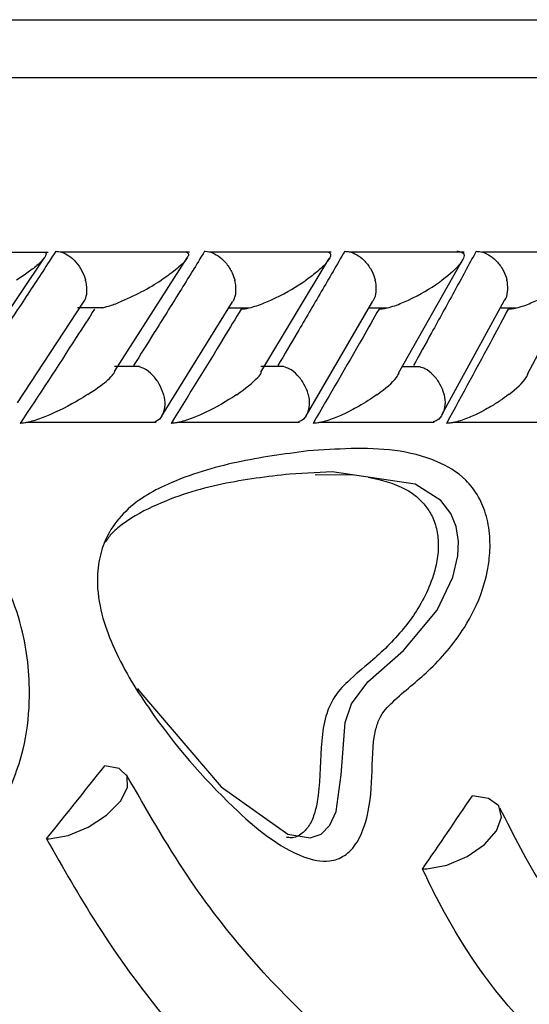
# Model space of a CAD drawing. Header units: millimetres. Extents: x 67.9 to 154, y 110.8 to 178.6.
# Tile 20 of 109: x 75.949 to 76.39, y 125.652 to 126.505. Entities that reach past the tile are written whole.
import ezdxf

# ---------------------------------------------------------------- set-up
doc = ezdxf.new("R2010")
doc.units = ezdxf.units.MM

msp = doc.modelspace()

# ---------------------------------------------------------------- linework, layer by layer
at = {"color": 7, "linetype": 'Continuous', "lineweight": 25}
for p, q in [((68.54285, 126.50516), (77.04713, 126.50516)), ((75.97392, 126.30348), (75.8567, 126.30348)), ((76.09607, 126.30374), (75.98455, 126.30374)), ((76.21864, 126.30373), (76.11355, 126.30373)), ((76.33368, 126.30371), (76.23499, 126.30371)), ((76.44126, 126.30369), (76.34897, 126.30369)), ((75.90441, 126.20034), (75.97031, 126.29861)), ((76.03119, 126.20047), (76.09399, 126.29882)), ((76.15795, 126.1999), (76.21702, 126.29818)), ((76.27705, 126.19911), (76.33252, 126.29743)), ((76.38868, 126.19823), (76.43938, 126.29431)), ((75.94723, 126.17317), (76.00449, 126.26035)), ((76.0719, 126.16154), (76.13346, 126.26087)), ((76.19697, 126.16211), (76.25485, 126.26146)), ((76.31451, 126.16276), (76.36875, 126.26213)), ((75.99924, 126.25574), (76.02116, 126.25574)), ((76.13024, 126.25568), (76.14773, 126.25568)), ((76.25145, 126.25562), (76.26686, 126.25562)), ((76.36516, 126.25556), (76.37851, 126.25556)), ((76.05279, 126.20463), (76.03137, 126.20463)), ((76.17785, 126.20461), (76.15778, 126.20461)), ((76.29541, 126.20459), (76.28014, 126.20459)), ((75.9548, 126.15657), (76.06719, 126.15657)), ((76.08543, 126.15651), (76.19137, 126.15651)), ((76.20842, 126.15645), (76.30795, 126.15645)), ((76.32388, 126.1564), (76.41701, 126.1564)), ((76.20475, 126.11111), (76.23835, 126.11078))]:
    msp.add_line(p, q, dxfattribs=at)
at = {"color": 1, "linetype": 'Continuous', "lineweight": 25}
msp.add_line((68.49888, 126.45516), (77.09713, 126.45516), dxfattribs=at)
at = {"color": 7, "linetype": 'Continuous', "lineweight": 25, "flags": 128}
for points in [[(76.05117, 125.9259), (76.05221, 125.9241), (76.12344, 125.8405), (76.18118, 125.79949), (76.20056, 125.79638), (76.21011, 125.79972), (76.21766, 125.80735), (76.22289, 125.81921), (76.22725, 125.85116), (76.23094, 125.89623), (76.23619, 125.91249), (76.25044, 125.93156), (76.28123, 125.95882), (76.31034, 125.99374), (76.32399, 126.02216), (76.32832, 126.04073), (76.32885, 126.05321), (76.32684, 126.06605), (76.32215, 126.07742), (76.31352, 126.08862), (76.2914, 126.1028), (76.21971, 126.11359), (76.18305, 126.1116), (76.18305, 126.1116)], [(75.97457, 125.79565), (75.99108, 125.79861), (76.00857, 125.80579), (76.02445, 125.81614), (76.03639, 125.82812), (76.04262, 125.83998), (76.04223, 125.84995), (76.03527, 125.85657), (76.02277, 125.85887)], [(76.30147, 125.76956), (76.31889, 125.77285), (76.33638, 125.78023), (76.35142, 125.79064), (76.36184, 125.80257), (76.36613, 125.8143), (76.36367, 125.82413), (76.35481, 125.83064), (76.34085, 125.83289)]]:
    msp.add_lwpolyline(points, dxfattribs=at)
at = {"color": 7, "linetype": 'Continuous', "lineweight": 25}
for centre, radius, start, end in [((75.97252, 125.84349), 0.04788, 269.86713, 272.4601), ((76.29784, 125.82718), 0.05774, 269.89802, 273.60802)]:
    msp.add_arc(centre, radius, start, end, dxfattribs=at)
for centre, major_axis, ratio, start_param, end_param in [((72.52213, 125.82724), (4.34726, 3.19362), 0.446353, 5.249906, 5.266835), ((72.52213, 125.80117), (4.30002, 3.03324), 0.515025, 5.334595, 5.351489)]:
    msp.add_ellipse(centre, major_axis=major_axis, ratio=ratio, start_param=start_param, end_param=end_param, dxfattribs=at)
for points, knots in [([(75.98045, 126.30454), (75.97289, 126.29294), (75.95754, 126.26939), (75.93577, 126.23638), (75.9215, 126.21498), (75.91518, 126.2055)], [0, 0, 0, 0, 0.351147, 0.71273, 1, 1, 1, 1]), ([(75.97141, 126.30343), (75.97151, 126.30337), (75.97244, 126.30275), (75.97129, 126.29932), (75.96617, 126.29363), (75.95687, 126.28641), (75.95007, 126.28188), (75.94638, 126.27958), (75.94632, 126.27954)], [0, 0, 0, 0, 0.014335, 0.137668, 0.465516, 0.728745, 0.99598, 1, 1, 1, 1]), ([(75.98045, 126.30454), (75.98166, 126.30445), (75.98487, 126.30422), (75.99043, 126.30181), (75.99668, 126.29686), (76.00213, 126.28982), (76.00495, 126.28369), (76.00599, 126.28025), (76.00616, 126.27962), (76.00619, 126.27954)], [0, 0, 0, 0, 0.11528, 0.305681, 0.50129, 0.725661, 0.950196, 0.99347, 1, 1, 1, 1]), ([(76.10922, 126.30454), (76.10207, 126.29291), (76.08764, 126.26941), (76.06711, 126.2364), (76.05367, 126.21503), (76.04768, 126.2055)], [0, 0, 0, 0, 0.352171, 0.711323, 1, 1, 1, 1]), ([(76.09299, 126.30426), (76.0936, 126.30398), (76.09551, 126.3031), (76.09514, 126.30047), (76.09191, 126.29515), (76.08396, 126.28804), (76.07564, 126.28212), (76.07177, 126.27958), (76.07172, 126.27954)], [0, 0, 0, 0, 0.065365, 0.203551, 0.34063, 0.717974, 0.996208, 1, 1, 1, 1]), ([(76.10922, 126.30454), (76.10939, 126.30454), (76.11161, 126.30452), (76.11613, 126.3035), (76.12257, 126.29975), (76.1286, 126.29379), (76.13293, 126.28678), (76.13476, 126.28174), (76.13531, 126.27962), (76.13533, 126.27954)], [0, 0, 0, 0, 0.016361, 0.206885, 0.398546, 0.599431, 0.830981, 0.993482, 1, 1, 1, 1]), ([(76.2304, 126.30454), (76.22368, 126.2929), (76.21009, 126.26936), (76.19078, 126.23635), (76.17814, 126.21498), (76.17253, 126.2055)], [0, 0, 0, 0, 0.352654, 0.712616, 1, 1, 1, 1]), ([(76.21585, 126.30417), (76.21646, 126.30387), (76.21833, 126.30295), (76.21827, 126.30042), (76.21571, 126.29514), (76.20851, 126.28806), (76.2007, 126.2821), (76.19708, 126.27958), (76.19703, 126.27954)], [0, 0, 0, 0, 0.065457, 0.199307, 0.332245, 0.717321, 0.996171, 1, 1, 1, 1]), ([(76.2304, 126.30454), (76.2317, 126.30445), (76.23514, 126.30422), (76.24099, 126.3018), (76.24745, 126.29685), (76.25296, 126.28982), (76.25569, 126.28368), (76.25665, 126.28025), (76.25681, 126.27962), (76.25683, 126.27954)], [0, 0, 0, 0, 0.115717, 0.305809, 0.501194, 0.725709, 0.950396, 0.993491, 1, 1, 1, 1]), ([(76.34409, 126.30454), (76.33779, 126.29288), (76.32505, 126.26932), (76.30695, 126.23631), (76.2951, 126.21496), (76.28985, 126.2055)], [0, 0, 0, 0, 0.353113, 0.713537, 1, 1, 1, 1]), ([(76.32751, 126.30454), (76.32798, 126.30454), (76.32946, 126.30453), (76.33152, 126.30409), (76.33409, 126.30232), (76.33362, 126.2989), (76.32897, 126.29116), (76.32156, 126.28461), (76.31479, 126.27958), (76.31474, 126.27954)], [0, 0, 0, 0, 0.02335, 0.073462, 0.134698, 0.325553, 0.472796, 0.996411, 1, 1, 1, 1]), ([(76.34409, 126.30454), (76.34543, 126.30445), (76.34897, 126.30422), (76.35495, 126.3018), (76.3615, 126.29685), (76.36702, 126.28981), (76.36969, 126.28368), (76.37061, 126.28025), (76.37075, 126.27962), (76.37077, 126.27954)], [0, 0, 0, 0, 0.1158119, 0.3058371, 0.5011744, 0.7257197, 0.95044, 0.9934949, 1, 1, 1, 1]), ([(76.00433, 126.26046), (76.00479, 126.26103), (76.00662, 126.26333), (76.00763, 126.26936), (76.0072, 126.2754), (76.00638, 126.27884), (76.00621, 126.27946), (76.00619, 126.27954)], [0, 0, 0, 0, 0.130791, 0.521981, 0.913447, 0.988617, 1, 1, 1, 1]), ([(76.02118, 126.25567), (76.02236, 126.25596), (76.02708, 126.25712), (76.03914, 126.26175), (76.05524, 126.26945), (76.06646, 126.27611), (76.07167, 126.27951), (76.07172, 126.27954)], [0, 0, 0, 0, 0.0550438, 0.2192306, 0.5990976, 0.9959895, 1, 1, 1, 1]), ([(76.13334, 126.26095), (76.1337, 126.26137), (76.13549, 126.26353), (76.13658, 126.26937), (76.13629, 126.2754), (76.13551, 126.27884), (76.13535, 126.27946), (76.13533, 126.27954)], [0, 0, 0, 0, 0.098614, 0.504396, 0.910474, 0.988219, 1, 1, 1, 1]), ([(76.14083, 126.25454), (76.14173, 126.25458), (76.14384, 126.25468), (76.14859, 126.25564), (76.1567, 126.25808), (76.17395, 126.26525), (76.18726, 126.27294), (76.19589, 126.27876), (76.19698, 126.27951), (76.19703, 126.27954)], [0, 0, 0, 0, 0.042786, 0.100388, 0.193836, 0.38606, 0.920541, 0.996406, 1, 1, 1, 1]), ([(76.2548, 126.2615), (76.25502, 126.26175), (76.25674, 126.26375), (76.25787, 126.2694), (76.25773, 126.2754), (76.257, 126.27884), (76.25685, 126.27946), (76.25683, 126.27954)], [0, 0, 0, 0, 0.059833, 0.483152, 0.906788, 0.987728, 1, 1, 1, 1]), ([(76.2601, 126.25454), (76.26102, 126.25458), (76.26319, 126.25468), (76.26799, 126.25564), (76.27605, 126.25809), (76.29288, 126.26528), (76.30558, 126.27296), (76.31369, 126.27876), (76.31469, 126.27951), (76.31474, 126.27954)], [0, 0, 0, 0, 0.042956, 0.100766, 0.194516, 0.387196, 0.921582, 0.996403, 1, 1, 1, 1]), ([(76.3688, 126.2621), (76.36885, 126.26215), (76.37046, 126.26399), (76.37159, 126.26942), (76.37161, 126.2754), (76.37093, 126.27884), (76.37079, 126.27946), (76.37077, 126.27954)], [0, 0, 0, 0, 0.013366, 0.457653, 0.902275, 0.987131, 1, 1, 1, 1]), ([(76.37189, 126.25454), (76.37284, 126.25458), (76.37505, 126.25468), (76.37985, 126.25564), (76.38782, 126.25808), (76.39883, 126.26288), (76.41225, 126.27032), (76.42066, 126.27617), (76.42489, 126.27951), (76.42493, 126.27954)], [0, 0, 0, 0, 0.0427322, 0.1004528, 0.1939263, 0.3857616, 0.648647, 0.9964065, 1, 1, 1, 1]), ([(76.01401, 126.25454), (76.00872, 126.2463), (75.98754, 126.21326), (75.96594, 126.18026), (75.94973, 126.1555)], [0, 0, 0, 0, 0.249687, 1, 1, 1, 1]), ([(76.14083, 126.25454), (76.13584, 126.24627), (76.11589, 126.21325), (76.09552, 126.18024), (76.08025, 126.1555)], [0, 0, 0, 0, 0.250471, 1, 1, 1, 1]), ([(76.2601, 126.25454), (76.2554, 126.24626), (76.23667, 126.21324), (76.21752, 126.18023), (76.20317, 126.1555)], [0, 0, 0, 0, 0.250973, 1, 1, 1, 1]), ([(76.37189, 126.25454), (76.36749, 126.24625), (76.34997, 126.21324), (76.33202, 126.18022), (76.31858, 126.1555)], [0, 0, 0, 0, 0.2511592, 1, 1, 1, 1]), ([(76.00814, 126.1805), (76.00819, 126.18053), (76.01214, 126.18304), (76.02068, 126.18898), (76.0289, 126.19573), (76.0311, 126.19956), (76.03151, 126.20027)], [0, 0, 0, 0, 0.005031, 0.371085, 0.88272, 1, 1, 1, 1]), ([(76.07362, 126.1805), (76.0736, 126.18058), (76.07278, 126.18364), (76.07027, 126.18975), (76.06449, 126.19746), (76.05824, 126.20273), (76.05423, 126.20394), (76.05273, 126.20439)], [0, 0, 0, 0, 0.007732, 0.289148, 0.57096, 0.840336, 1, 1, 1, 1]), ([(76.13717, 126.1805), (76.13722, 126.18053), (76.14462, 126.18551), (76.15197, 126.19184), (76.15812, 126.19828), (76.15825, 126.19957), (76.15825, 126.19967)], [0, 0, 0, 0, 0.005218, 0.763067, 0.981906, 1, 1, 1, 1]), ([(76.19881, 126.1805), (76.19879, 126.18058), (76.19801, 126.18364), (76.19555, 126.18975), (76.18975, 126.19747), (76.18341, 126.20272), (76.1793, 126.20392), (76.17779, 126.20437)], [0, 0, 0, 0, 0.007734, 0.289856, 0.572377, 0.842334, 1, 1, 1, 1]), ([(76.25856, 126.1805), (76.2586, 126.18053), (76.26553, 126.18549), (76.27332, 126.19187), (76.27673, 126.1977), (76.27744, 126.1989)], [0, 0, 0, 0, 0.005463, 0.79447, 1, 1, 1, 1]), ([(76.31641, 126.1805), (76.31639, 126.18058), (76.31566, 126.18364), (76.31325, 126.18975), (76.30743, 126.19747), (76.30104, 126.20271), (76.29687, 126.2039), (76.29535, 126.20433)], [0, 0, 0, 0, 0.007752, 0.290902, 0.574456, 0.845338, 1, 1, 1, 1]), ([(76.37239, 126.1805), (76.37243, 126.18053), (76.37891, 126.18548), (76.38584, 126.19157), (76.38855, 126.19712), (76.38901, 126.19806)], [0, 0, 0, 0, 0.005741, 0.832613, 1, 1, 1, 1]), ([(76.00814, 126.1805), (76.00809, 126.18047), (76.00677, 126.17963), (75.99727, 126.17372), (75.98303, 126.16598), (75.96541, 126.15891), (75.95738, 126.15653), (75.95274, 126.15563), (75.95057, 126.15549), (75.94973, 126.1555), (75.94973, 126.1555)], [0, 0, 0, 0, 0.003579, 0.088017, 0.620449, 0.806987, 0.897761, 0.954085, 0.999597, 1, 1, 1, 1]), ([(76.07362, 126.1805), (76.07364, 126.18042), (76.07445, 126.17736), (76.07518, 126.17124), (76.07348, 126.16355), (76.07021, 126.15843), (76.06708, 126.15728), (76.06606, 126.15691)], [0, 0, 0, 0, 0.007963, 0.297915, 0.58828, 0.865672, 1, 1, 1, 1]), ([(76.13717, 126.1805), (76.13712, 126.18047), (76.13585, 126.17961), (76.12684, 126.1737), (76.11321, 126.16596), (76.09599, 126.1589), (76.08805, 126.15654), (76.0833, 126.1556), (76.08119, 126.15553), (76.08025, 126.1555)], [0, 0, 0, 0, 0.003584, 0.090161, 0.620258, 0.806634, 0.897586, 0.954144, 1, 1, 1, 1]), ([(76.19881, 126.1805), (76.19883, 126.18042), (76.1996, 126.17736), (76.20021, 126.17124), (76.19829, 126.16354), (76.19473, 126.15839), (76.19142, 126.15723), (76.19031, 126.15685)], [0, 0, 0, 0, 0.007902, 0.296289, 0.58509, 0.860888, 1, 1, 1, 1]), ([(76.25856, 126.1805), (76.25851, 126.18047), (76.25369, 126.177), (76.24441, 126.17103), (76.2301, 126.16356), (76.21889, 126.15887), (76.21104, 126.15653), (76.20628, 126.1556), (76.20413, 126.15553), (76.20317, 126.1555)], [0, 0, 0, 0, 0.003583, 0.362679, 0.622385, 0.807431, 0.898033, 0.95455, 1, 1, 1, 1]), ([(76.31641, 126.1805), (76.31643, 126.18042), (76.31715, 126.17736), (76.31765, 126.17124), (76.31549, 126.16353), (76.31167, 126.15836), (76.30817, 126.15719), (76.30696, 126.15679)], [0, 0, 0, 0, 0.007847, 0.294601, 0.581769, 0.855947, 1, 1, 1, 1]), ([(76.37239, 126.1805), (76.37235, 126.18047), (76.37004, 126.1787), (76.36519, 126.17521), (76.35591, 126.16933), (76.34522, 126.16353), (76.3343, 126.15886), (76.32653, 126.15652), (76.32176, 126.1556), (76.31956, 126.15553), (76.31858, 126.1555)], [0, 0, 0, 0, 0.0035839, 0.1847859, 0.3645824, 0.6232318, 0.8077221, 0.8982007, 0.9547268, 1, 1, 1, 1]), ([(76.19851, 126.13156), (76.211, 126.13243), (76.24922, 126.13507), (76.29564, 126.13173), (76.33197, 126.11131), (76.34617, 126.09345), (76.35362, 126.07553), (76.35666, 126.0557), (76.35563, 126.03342), (76.34889, 126.00589), (76.33151, 125.97174), (76.30423, 125.94068), (76.27808, 125.92058), (76.26146, 125.90384), (76.25407, 125.88093), (76.25488, 125.84931), (76.25127, 125.8151), (76.24169, 125.79162), (76.23042, 125.77986), (76.21435, 125.77449), (76.18054, 125.78216), (76.12663, 125.82674), (76.07093, 125.8906), (76.0338, 125.95097), (76.01945, 125.9897), (76.01531, 126.01671), (76.01798, 126.04063), (76.02554, 126.06103), (76.04462, 126.08601), (76.08365, 126.10764), (76.13797, 126.12355), (76.17805, 126.12886), (76.19851, 126.13156)], [0, 0, 0, 0, 0.043156, 0.13198, 0.164299, 0.181066, 0.195184, 0.209357, 0.222022, 0.240084, 0.269802, 0.315668, 0.356896, 0.373674, 0.381596, 0.409112, 0.436274, 0.451175, 0.466225, 0.481189, 0.507226, 0.581816, 0.681047, 0.730564, 0.751055, 0.771756, 0.785665, 0.799584, 0.818893, 0.863474, 0.930323, 1, 1, 1, 1]), ([(76.18305, 126.1116), (76.16348, 126.10929), (76.1244, 126.10467), (76.07388, 126.08948), (76.04208, 126.07193), (76.02844, 126.06006), (76.02508, 126.05519), (76.02311, 126.05235)], [0, 0, 0, 0, 0.366688, 0.732413, 0.922112, 0.954548, 1, 1, 1, 1]), ([(76.25059, 126.10894), (76.2617, 126.10653), (76.27931, 126.10271), (76.29807, 126.08831), (76.30697, 126.07417), (76.31091, 126.06165), (76.31181, 126.04701), (76.30931, 126.02933), (76.30001, 126.00351), (76.28072, 125.97461), (76.25628, 125.95133), (76.23496, 125.93429), (76.22114, 125.91948), (76.2131, 125.90128), (76.20907, 125.87225), (76.20961, 125.84345), (76.20512, 125.81884), (76.20027, 125.80702), (76.19311, 125.79928), (76.18599, 125.79587), (76.1814, 125.79673), (76.18003, 125.79698)], [0, 0, 0, 0, 0.1171143, 0.1857386, 0.2145267, 0.2435905, 0.2693476, 0.3002221, 0.3504505, 0.4503542, 0.5657705, 0.6426805, 0.6951379, 0.7313616, 0.7756487, 0.8696409, 0.9014083, 0.9275387, 0.953776, 0.9862709, 1, 1, 1, 1]), ([(75.93478, 125.82502), (75.94139, 125.84062), (75.95318, 125.86841), (75.95946, 125.92073), (75.9551, 125.96779), (75.94005, 126.013), (75.91721, 126.05164), (75.88478, 126.07957), (75.85041, 126.094), (75.83066, 126.09522), (75.82042, 126.09585)], [0, 0, 0, 0, 0.145033, 0.258534, 0.422654, 0.525356, 0.652255, 0.810082, 0.901571, 1, 1, 1, 1]), ([(76.34322, 125.55162), (76.3129, 125.5647), (76.24768, 125.59285), (76.16211, 125.6732), (76.09186, 125.76324), (76.05878, 125.82112), (76.04172, 125.85097)], [0, 0, 0, 0, 0.2893206, 0.6223399, 0.805183, 1, 1, 1, 1]), ([(76.48008, 125.67698), (76.46708, 125.68515), (76.43974, 125.70232), (76.40042, 125.75182), (76.37675, 125.79857), (76.36477, 125.82223)], [0, 0, 0, 0, 0.309436, 0.650531, 1, 1, 1, 1]), ([(75.97241, 125.79561), (75.98673, 125.77042), (76.02401, 125.70487), (76.09284, 125.61494), (76.17708, 125.53332), (76.26417, 125.47526), (76.35028, 125.44443), (76.41292, 125.43431), (76.44425, 125.44248), (76.44974, 125.44391)], [0, 0, 0, 0, 0.108525, 0.282395, 0.454686, 0.625923, 0.795357, 0.964194, 1, 1, 1, 1]), ([(76.51933, 125.56451), (76.50625, 125.56625), (76.46257, 125.57207), (76.38646, 125.62421), (76.32706, 125.70805), (76.30101, 125.76259), (76.29774, 125.76945)], [0, 0, 0, 0, 0.166109, 0.554636, 0.944027, 1, 1, 1, 1])]:
    msp.add_open_spline(points, degree=3, knots=knots, dxfattribs=at)

doc.saveas('drawing.dxf')
